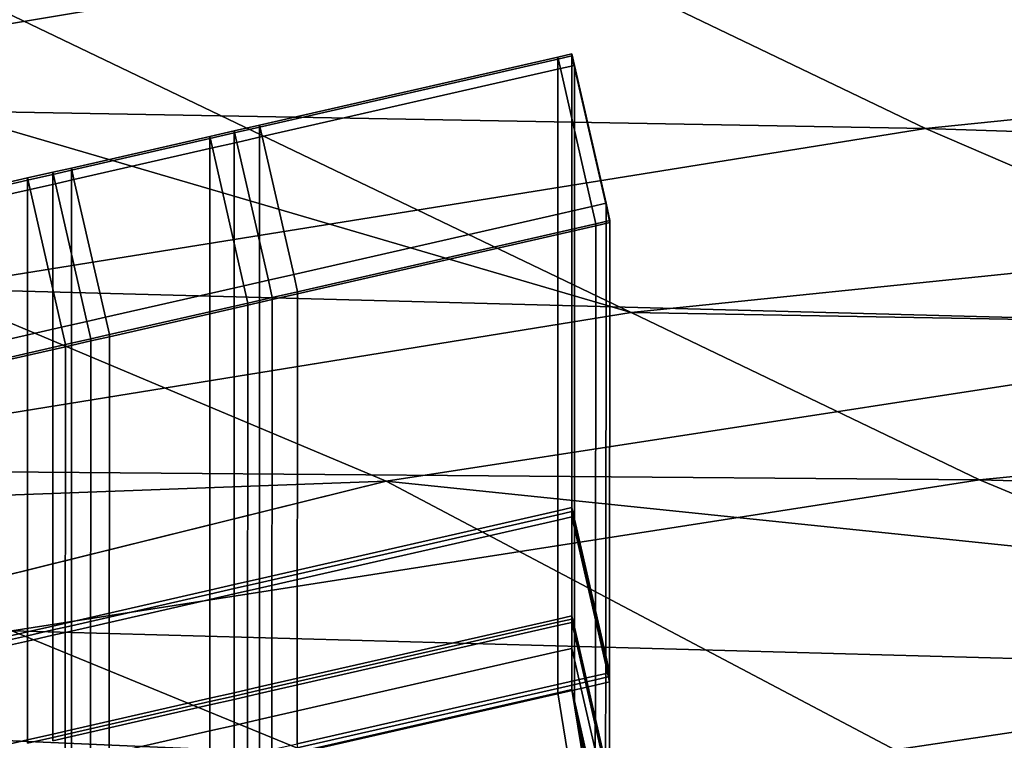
# Model space of a CAD drawing. Extents: x 0 to 1.75, y -0.8 to 0.
# Tile 27 of 77: x 0.4363 to 0.4933, y -0.1313 to -0.0895. Entities that reach past the tile are written whole.
import ezdxf

# ---------------------------------------------------------------- set-up
doc = ezdxf.new("R2010")
doc.units = 0
for name, color, linetype in [('L0_GESTELL_0', 7, 'CONTINUOUS'), ('L1_BECKEN_AUSSEN_0', 7, 'CONTINUOUS'), ('L2_BECKEN_INNEN_0', 7, 'CONTINUOUS')]:
    doc.layers.add(name, color=color, linetype=linetype)

msp = doc.modelspace()

# ---------------------------------------------------------------- linework, layer by layer
at = {"layer": 'L0_GESTELL_0', "color": 8}
for points, invisible_edges in [([(0.45036, -0.096259, 0.318472), (0.467477, -0.091652, 0.318377), (0.450208, -0.095591, 0.318377), (0.45036, -0.096259, 0.318472)], 9), ([(0.467477, -0.091775, 0.317516), (0.450208, -0.095591, 0.318377), (0.467477, -0.091652, 0.318377), (0.467477, -0.091775, 0.317516)], 9), ([(0.450208, -0.095591, 0.318377), (0.467477, -0.091775, 0.317516), (0.450208, -0.095715, 0.317516), (0.450208, -0.095591, 0.318377)], 9), ([(0.467477, -0.117955, 0.134558), (0.450208, -0.095715, 0.317516), (0.467477, -0.091775, 0.317516), (0.467477, -0.117955, 0.134558)], 9), ([(0.467477, -0.091652, 0.318377), (0.45036, -0.096259, 0.318472), (0.467629, -0.09232, 0.318472), (0.467477, -0.091652, 0.318377)], 9), ([(0.467629, -0.09232, 0.318472), (0.468301, -0.091464, 0.318377), (0.467477, -0.091652, 0.318377), (0.467629, -0.09232, 0.318472)], 9), ([(0.468301, -0.091587, 0.317516), (0.467477, -0.091652, 0.318377), (0.468301, -0.091464, 0.318377), (0.468301, -0.091587, 0.317516)], 9), ([(0.467477, -0.117955, 0.134558), (0.468301, -0.091587, 0.317516), (0.468301, -0.117767, 0.134558), (0.467477, -0.117955, 0.134558)], 9), ([(0.468301, -0.091587, 0.317516), (0.467477, -0.117955, 0.134558), (0.467477, -0.091775, 0.317516), (0.468301, -0.091587, 0.317516)], 9), ([(0.467477, -0.091652, 0.318377), (0.468301, -0.091587, 0.317516), (0.467477, -0.091775, 0.317516), (0.467477, -0.091652, 0.318377)], 9), ([(0.468301, -0.091464, 0.318377), (0.467629, -0.09232, 0.318472), (0.468453, -0.092132, 0.318472), (0.468301, -0.091464, 0.318377)], 9), ([(0.468453, -0.092132, 0.318472), (0.468301, -0.091587, 0.317516), (0.468301, -0.091464, 0.318377), (0.468453, -0.092132, 0.318472)], 9), ([(0.468453, -0.092255, 0.317611), (0.468301, -0.117767, 0.134558), (0.468301, -0.091587, 0.317516), (0.468453, -0.092255, 0.317611)], 9), ([(0.468301, -0.091587, 0.317516), (0.468453, -0.092132, 0.318472), (0.468453, -0.092255, 0.317611), (0.468301, -0.091587, 0.317516)], 9), ([(0.452182, -0.104247, 0.319606), (0.467629, -0.09232, 0.318472), (0.45036, -0.096259, 0.318472), (0.452182, -0.104247, 0.319606)], 9), ([(0.467629, -0.09232, 0.318472), (0.452182, -0.104247, 0.319606), (0.469451, -0.100308, 0.319606), (0.467629, -0.09232, 0.318472)], 9), ([(0.469451, -0.100308, 0.319606), (0.468453, -0.092132, 0.318472), (0.467629, -0.09232, 0.318472), (0.469451, -0.100308, 0.319606)], 9), ([(0.468301, -0.117767, 0.134558), (0.468453, -0.092255, 0.317611), (0.468452, -0.118429, 0.134689), (0.468301, -0.117767, 0.134558)], 9), ([(0.470275, -0.100242, 0.318747), (0.468452, -0.118429, 0.134689), (0.468453, -0.092255, 0.317611), (0.470275, -0.100242, 0.318747)], 9), ([(0.468453, -0.092132, 0.318472), (0.469451, -0.100308, 0.319606), (0.470276, -0.100119, 0.319606), (0.468453, -0.092132, 0.318472)], 9), ([(0.470276, -0.100119, 0.319606), (0.468453, -0.092255, 0.317611), (0.468453, -0.092132, 0.318472), (0.470276, -0.100119, 0.319606)], 9), ([(0.468453, -0.092255, 0.317611), (0.470276, -0.100119, 0.319606), (0.470275, -0.100242, 0.318747), (0.468453, -0.092255, 0.317611)], 9), ([(0.450208, -0.095715, 0.317516), (0.448738, -0.095927, 0.318377), (0.450208, -0.095591, 0.318377), (0.450208, -0.095715, 0.317516)], 9), ([(0.44889, -0.096594, 0.318472), (0.450208, -0.095591, 0.318377), (0.448738, -0.095927, 0.318377), (0.44889, -0.096594, 0.318472)], 9), ([(0.450208, -0.121895, 0.134558), (0.448738, -0.09605, 0.317516), (0.450208, -0.095715, 0.317516), (0.450208, -0.121895, 0.134558)], 9), ([(0.448738, -0.095927, 0.318377), (0.450208, -0.095715, 0.317516), (0.448738, -0.09605, 0.317516), (0.448738, -0.095927, 0.318377)], 9), ([(0.450208, -0.095591, 0.318377), (0.44889, -0.096594, 0.318472), (0.45036, -0.096259, 0.318472), (0.450208, -0.095591, 0.318377)], 9), ([(0.450208, -0.095715, 0.317516), (0.467477, -0.117955, 0.134558), (0.450208, -0.121895, 0.134558), (0.450208, -0.095715, 0.317516)], 9), ([(0.439451, -0.098748, 0.318472), (0.447326, -0.096249, 0.318377), (0.439299, -0.09808, 0.318377), (0.439451, -0.098748, 0.318472)], 9), ([(0.447326, -0.096372, 0.317516), (0.439299, -0.09808, 0.318377), (0.447326, -0.096249, 0.318377), (0.447326, -0.096372, 0.317516)], 9), ([(0.439299, -0.09808, 0.318377), (0.447326, -0.096372, 0.317516), (0.439299, -0.098203, 0.317516), (0.439299, -0.09808, 0.318377)], 9), ([(0.447326, -0.122552, 0.134558), (0.439299, -0.098203, 0.317516), (0.447326, -0.096372, 0.317516), (0.447326, -0.122552, 0.134558)], 9), ([(0.447326, -0.096249, 0.318377), (0.439451, -0.098748, 0.318472), (0.447478, -0.096917, 0.318472), (0.447326, -0.096249, 0.318377)], 9), ([(0.448738, -0.09605, 0.317516), (0.447326, -0.096249, 0.318377), (0.448738, -0.095927, 0.318377), (0.448738, -0.09605, 0.317516)], 9), ([(0.447478, -0.096917, 0.318472), (0.448738, -0.095927, 0.318377), (0.447326, -0.096249, 0.318377), (0.447478, -0.096917, 0.318472)], 9), ([(0.448738, -0.12223, 0.134558), (0.447326, -0.096372, 0.317516), (0.448738, -0.09605, 0.317516), (0.448738, -0.12223, 0.134558)], 9), ([(0.447326, -0.096249, 0.318377), (0.448738, -0.09605, 0.317516), (0.447326, -0.096372, 0.317516), (0.447326, -0.096249, 0.318377)], 9), ([(0.447326, -0.096372, 0.317516), (0.448738, -0.12223, 0.134558), (0.447326, -0.122552, 0.134558), (0.447326, -0.096372, 0.317516)], 9), ([(0.448738, -0.095927, 0.318377), (0.447478, -0.096917, 0.318472), (0.44889, -0.096594, 0.318472), (0.448738, -0.095927, 0.318377)], 9), ([(0.448738, -0.09605, 0.317516), (0.450208, -0.121895, 0.134558), (0.448738, -0.12223, 0.134558), (0.448738, -0.09605, 0.317516)], 9), ([(0.450712, -0.104582, 0.319606), (0.45036, -0.096259, 0.318472), (0.44889, -0.096594, 0.318472), (0.450712, -0.104582, 0.319606)], 9), ([(0.45036, -0.096259, 0.318472), (0.450712, -0.104582, 0.319606), (0.452182, -0.104247, 0.319606), (0.45036, -0.096259, 0.318472)], 9), ([(0.441273, -0.106735, 0.319606), (0.447478, -0.096917, 0.318472), (0.439451, -0.098748, 0.318472), (0.441273, -0.106735, 0.319606)], 9), ([(0.447478, -0.096917, 0.318472), (0.441273, -0.106735, 0.319606), (0.4493, -0.104904, 0.319606), (0.447478, -0.096917, 0.318472)], 9), ([(0.4493, -0.104904, 0.319606), (0.44889, -0.096594, 0.318472), (0.447478, -0.096917, 0.318472), (0.4493, -0.104904, 0.319606)], 9), ([(0.44889, -0.096594, 0.318472), (0.4493, -0.104904, 0.319606), (0.450712, -0.104582, 0.319606), (0.44889, -0.096594, 0.318472)], 9), ([(0.438376, -0.098993, 0.318472), (0.439299, -0.09808, 0.318377), (0.438224, -0.098325, 0.318377), (0.438376, -0.098993, 0.318472)], 9), ([(0.439299, -0.098203, 0.317516), (0.438224, -0.098325, 0.318377), (0.439299, -0.09808, 0.318377), (0.439299, -0.098203, 0.317516)], 9), ([(0.439299, -0.09808, 0.318377), (0.438376, -0.098993, 0.318472), (0.439451, -0.098748, 0.318472), (0.439299, -0.09808, 0.318377)], 9), ([(0.436759, -0.098783, 0.317516), (0.422986, -0.101801, 0.318377), (0.436759, -0.098659, 0.318377), (0.436759, -0.098783, 0.317516)], 9), ([(0.423138, -0.102469, 0.318472), (0.436759, -0.098659, 0.318377), (0.422986, -0.101801, 0.318377), (0.423138, -0.102469, 0.318472)], 9), ([(0.436759, -0.098659, 0.318377), (0.423138, -0.102469, 0.318472), (0.436911, -0.099327, 0.318472), (0.436759, -0.098659, 0.318377)], 9), ([(0.436911, -0.099327, 0.318472), (0.438224, -0.098325, 0.318377), (0.436759, -0.098659, 0.318377), (0.436911, -0.099327, 0.318472)], 9), ([(0.438224, -0.098448, 0.317516), (0.436759, -0.098659, 0.318377), (0.438224, -0.098325, 0.318377), (0.438224, -0.098448, 0.317516)], 9), ([(0.436759, -0.098659, 0.318377), (0.438224, -0.098448, 0.317516), (0.436759, -0.098783, 0.317516), (0.436759, -0.098659, 0.318377)], 9), ([(0.438224, -0.124628, 0.134558), (0.436759, -0.098783, 0.317516), (0.438224, -0.098448, 0.317516), (0.438224, -0.124628, 0.134558)], 9), ([(0.438224, -0.098325, 0.318377), (0.436911, -0.099327, 0.318472), (0.438376, -0.098993, 0.318472), (0.438224, -0.098325, 0.318377)], 9), ([(0.438224, -0.098325, 0.318377), (0.439299, -0.098203, 0.317516), (0.438224, -0.098448, 0.317516), (0.438224, -0.098325, 0.318377)], 9), ([(0.439299, -0.124383, 0.134558), (0.438224, -0.098448, 0.317516), (0.439299, -0.098203, 0.317516), (0.439299, -0.124383, 0.134558)], 9), ([(0.438224, -0.098448, 0.317516), (0.439299, -0.124383, 0.134558), (0.438224, -0.124628, 0.134558), (0.438224, -0.098448, 0.317516)], 9), ([(0.439299, -0.098203, 0.317516), (0.447326, -0.122552, 0.134558), (0.439299, -0.124383, 0.134558), (0.439299, -0.098203, 0.317516)], 9), ([(0.436759, -0.124962, 0.134558), (0.422986, -0.101924, 0.317516), (0.436759, -0.098783, 0.317516), (0.436759, -0.124962, 0.134558)], 9), ([(0.422986, -0.101801, 0.318377), (0.436759, -0.098783, 0.317516), (0.422986, -0.101924, 0.317516), (0.422986, -0.101801, 0.318377)], 9), ([(0.436759, -0.098783, 0.317516), (0.438224, -0.124628, 0.134558), (0.436759, -0.124962, 0.134558), (0.436759, -0.098783, 0.317516)], 9), ([(0.438733, -0.107315, 0.319606), (0.438376, -0.098993, 0.318472), (0.436911, -0.099327, 0.318472), (0.438733, -0.107315, 0.319606)], 9), ([(0.440198, -0.10698, 0.319606), (0.439451, -0.098748, 0.318472), (0.438376, -0.098993, 0.318472), (0.440198, -0.10698, 0.319606)], 9), ([(0.438376, -0.098993, 0.318472), (0.438733, -0.107315, 0.319606), (0.440198, -0.10698, 0.319606), (0.438376, -0.098993, 0.318472)], 9), ([(0.439451, -0.098748, 0.318472), (0.440198, -0.10698, 0.319606), (0.441273, -0.106735, 0.319606), (0.439451, -0.098748, 0.318472)], 9), ([(0.42496, -0.110457, 0.319606), (0.436911, -0.099327, 0.318472), (0.423138, -0.102469, 0.318472), (0.42496, -0.110457, 0.319606)], 9), ([(0.436911, -0.099327, 0.318472), (0.42496, -0.110457, 0.319606), (0.438733, -0.107315, 0.319606), (0.436911, -0.099327, 0.318472)], 9), ([(0.45241, -0.105248, 0.319748), (0.469451, -0.100308, 0.319606), (0.452182, -0.104247, 0.319606), (0.45241, -0.105248, 0.319748)], 9), ([(0.469451, -0.100308, 0.319606), (0.45241, -0.105248, 0.319748), (0.469679, -0.101309, 0.319748), (0.469451, -0.100308, 0.319606)], 9), ([(0.468452, -0.118429, 0.134689), (0.470275, -0.100242, 0.318747), (0.470257, -0.126341, 0.136258), (0.468452, -0.118429, 0.134689)], 9), ([(0.469679, -0.101309, 0.319748), (0.470276, -0.100119, 0.319606), (0.469451, -0.100308, 0.319606), (0.469679, -0.101309, 0.319748)], 9), ([(0.470276, -0.100119, 0.319606), (0.469679, -0.101309, 0.319748), (0.470504, -0.101121, 0.319748), (0.470276, -0.100119, 0.319606)], 9), ([(0.470504, -0.101244, 0.318889), (0.470257, -0.126341, 0.136258), (0.470275, -0.100242, 0.318747), (0.470504, -0.101244, 0.318889)], 9), ([(0.470504, -0.101121, 0.319748), (0.470275, -0.100242, 0.318747), (0.470276, -0.100119, 0.319606), (0.470504, -0.101121, 0.319748)], 9), ([(0.470275, -0.100242, 0.318747), (0.470504, -0.101121, 0.319748), (0.470504, -0.101244, 0.318889), (0.470275, -0.100242, 0.318747)], 9), ([(0.469679, -0.101432, 0.318889), (0.452389, -0.131459, 0.136461), (0.469658, -0.127521, 0.136454), (0.469679, -0.101432, 0.318889)], 9), ([(0.452389, -0.131459, 0.136461), (0.469679, -0.101432, 0.318889), (0.45241, -0.105371, 0.318889), (0.452389, -0.131459, 0.136461)], 9), ([(0.469679, -0.101309, 0.319748), (0.45241, -0.105371, 0.318889), (0.469679, -0.101432, 0.318889), (0.469679, -0.101309, 0.319748)], 9), ([(0.45241, -0.105371, 0.318889), (0.469679, -0.101309, 0.319748), (0.45241, -0.105248, 0.319748), (0.45241, -0.105371, 0.318889)], 9), ([(0.470504, -0.101244, 0.318889), (0.469658, -0.127521, 0.136454), (0.470483, -0.127333, 0.136454), (0.470504, -0.101244, 0.318889)], 9), ([(0.469658, -0.127521, 0.136454), (0.470504, -0.101244, 0.318889), (0.469679, -0.101432, 0.318889), (0.469658, -0.127521, 0.136454)], 9), ([(0.469679, -0.101309, 0.319748), (0.470504, -0.101244, 0.318889), (0.470504, -0.101121, 0.319748), (0.469679, -0.101309, 0.319748)], 9), ([(0.470504, -0.101244, 0.318889), (0.469679, -0.101309, 0.319748), (0.469679, -0.101432, 0.318889), (0.470504, -0.101244, 0.318889)], 9), ([(0.470257, -0.126341, 0.136258), (0.470504, -0.101244, 0.318889), (0.470483, -0.127333, 0.136454), (0.470257, -0.126341, 0.136258)], 9), ([(0.422986, -0.101924, 0.317516), (0.436759, -0.124962, 0.134558), (0.422986, -0.128104, 0.134558), (0.422986, -0.101924, 0.317516)], 9), ([(0.450941, -0.105583, 0.319748), (0.452182, -0.104247, 0.319606), (0.450712, -0.104582, 0.319606), (0.450941, -0.105583, 0.319748)], 9), ([(0.452182, -0.104247, 0.319606), (0.450941, -0.105583, 0.319748), (0.45241, -0.105248, 0.319748), (0.452182, -0.104247, 0.319606)], 9), ([(0.441502, -0.107737, 0.319748), (0.4493, -0.104904, 0.319606), (0.441273, -0.106735, 0.319606), (0.441502, -0.107737, 0.319748)], 9), ([(0.4493, -0.104904, 0.319606), (0.441502, -0.107737, 0.319748), (0.449528, -0.105906, 0.319748), (0.4493, -0.104904, 0.319606)], 9), ([(0.449528, -0.105906, 0.319748), (0.450712, -0.104582, 0.319606), (0.4493, -0.104904, 0.319606), (0.449528, -0.105906, 0.319748)], 9), ([(0.450712, -0.104582, 0.319606), (0.449528, -0.105906, 0.319748), (0.450941, -0.105583, 0.319748), (0.450712, -0.104582, 0.319606)], 9), ([(0.45241, -0.105371, 0.318889), (0.45092, -0.131794, 0.136461), (0.452389, -0.131459, 0.136461), (0.45241, -0.105371, 0.318889)], 9), ([(0.45092, -0.131794, 0.136461), (0.45241, -0.105371, 0.318889), (0.450941, -0.105706, 0.318889), (0.45092, -0.131794, 0.136461)], 9), ([(0.450941, -0.105583, 0.319748), (0.45241, -0.105371, 0.318889), (0.45241, -0.105248, 0.319748), (0.450941, -0.105583, 0.319748)], 9), ([(0.45241, -0.105371, 0.318889), (0.450941, -0.105583, 0.319748), (0.450941, -0.105706, 0.318889), (0.45241, -0.105371, 0.318889)], 9), ([(0.449528, -0.106028, 0.318889), (0.44148, -0.133946, 0.136464), (0.449507, -0.132116, 0.136462), (0.449528, -0.106028, 0.318889)], 9), ([(0.44148, -0.133946, 0.136464), (0.449528, -0.106028, 0.318889), (0.441502, -0.107859, 0.318889), (0.44148, -0.133946, 0.136464)], 9), ([(0.449528, -0.105906, 0.319748), (0.441502, -0.107859, 0.318889), (0.449528, -0.106028, 0.318889), (0.449528, -0.105906, 0.319748)], 9), ([(0.441502, -0.107859, 0.318889), (0.449528, -0.105906, 0.319748), (0.441502, -0.107737, 0.319748), (0.441502, -0.107859, 0.318889)], 9), ([(0.450941, -0.105706, 0.318889), (0.449507, -0.132116, 0.136462), (0.45092, -0.131794, 0.136461), (0.450941, -0.105706, 0.318889)], 9), ([(0.449507, -0.132116, 0.136462), (0.450941, -0.105706, 0.318889), (0.449528, -0.106028, 0.318889), (0.449507, -0.132116, 0.136462)], 9), ([(0.449528, -0.105906, 0.319748), (0.450941, -0.105706, 0.318889), (0.450941, -0.105583, 0.319748), (0.449528, -0.105906, 0.319748)], 9), ([(0.450941, -0.105706, 0.318889), (0.449528, -0.105906, 0.319748), (0.449528, -0.106028, 0.318889), (0.450941, -0.105706, 0.318889)], 9), ([(0.438962, -0.108316, 0.319748), (0.440198, -0.10698, 0.319606), (0.438733, -0.107315, 0.319606), (0.438962, -0.108316, 0.319748)], 9), ([(0.440198, -0.10698, 0.319606), (0.438962, -0.108316, 0.319748), (0.440427, -0.107982, 0.319748), (0.440198, -0.10698, 0.319606)], 9), ([(0.440427, -0.107982, 0.319748), (0.441273, -0.106735, 0.319606), (0.440198, -0.10698, 0.319606), (0.440427, -0.107982, 0.319748)], 9), ([(0.441273, -0.106735, 0.319606), (0.440427, -0.107982, 0.319748), (0.441502, -0.107737, 0.319748), (0.441273, -0.106735, 0.319606)], 9), ([(0.425188, -0.111458, 0.319748), (0.438733, -0.107315, 0.319606), (0.42496, -0.110457, 0.319606), (0.425188, -0.111458, 0.319748)], 9), ([(0.438733, -0.107315, 0.319606), (0.425188, -0.111458, 0.319748), (0.438962, -0.108316, 0.319748), (0.438733, -0.107315, 0.319606)], 9), ([(0.440427, -0.107982, 0.319748), (0.441502, -0.107859, 0.318889), (0.441502, -0.107737, 0.319748), (0.440427, -0.107982, 0.319748)], 9), ([(0.438962, -0.108316, 0.319748), (0.425188, -0.111581, 0.318889), (0.438961, -0.108439, 0.318889), (0.438962, -0.108316, 0.319748)], 9), ([(0.425188, -0.111581, 0.318889), (0.438962, -0.108316, 0.319748), (0.425188, -0.111458, 0.319748), (0.425188, -0.111581, 0.318889)], 9), ([(0.440427, -0.108105, 0.318889), (0.43894, -0.134526, 0.136465), (0.440405, -0.134191, 0.136465), (0.440427, -0.108105, 0.318889)], 9), ([(0.43894, -0.134526, 0.136465), (0.440427, -0.108105, 0.318889), (0.438961, -0.108439, 0.318889), (0.43894, -0.134526, 0.136465)], 9), ([(0.440427, -0.107982, 0.319748), (0.438961, -0.108439, 0.318889), (0.440427, -0.108105, 0.318889), (0.440427, -0.107982, 0.319748)], 9), ([(0.438961, -0.108439, 0.318889), (0.440427, -0.107982, 0.319748), (0.438962, -0.108316, 0.319748), (0.438961, -0.108439, 0.318889)], 9), ([(0.441502, -0.107859, 0.318889), (0.440405, -0.134191, 0.136465), (0.44148, -0.133946, 0.136464), (0.441502, -0.107859, 0.318889)], 9), ([(0.440405, -0.134191, 0.136465), (0.441502, -0.107859, 0.318889), (0.440427, -0.108105, 0.318889), (0.440405, -0.134191, 0.136465)], 9), ([(0.441502, -0.107859, 0.318889), (0.440427, -0.107982, 0.319748), (0.440427, -0.108105, 0.318889), (0.441502, -0.107859, 0.318889)], 9), ([(0.438961, -0.108439, 0.318889), (0.425167, -0.137666, 0.13647), (0.43894, -0.134526, 0.136465), (0.438961, -0.108439, 0.318889)], 9), ([(0.425167, -0.137666, 0.13647), (0.438961, -0.108439, 0.318889), (0.425188, -0.111581, 0.318889), (0.425167, -0.137666, 0.13647)], 9), ([(0.467477, -0.118184, 0.132957), (0.450208, -0.121895, 0.134558), (0.467477, -0.117955, 0.134558), (0.467477, -0.118184, 0.132957)], 9), ([(0.468301, -0.117996, 0.132957), (0.467477, -0.117955, 0.134558), (0.468301, -0.117767, 0.134558), (0.468301, -0.117996, 0.132957)], 9), ([(0.467477, -0.117955, 0.134558), (0.468301, -0.117996, 0.132957), (0.467477, -0.118184, 0.132957), (0.467477, -0.117955, 0.134558)], 9), ([(0.468301, -0.118303, 0.130811), (0.467477, -0.118184, 0.132957), (0.468301, -0.117996, 0.132957), (0.468301, -0.118303, 0.130811)], 9), ([(0.468452, -0.118429, 0.134689), (0.468301, -0.117996, 0.132957), (0.468301, -0.117767, 0.134558), (0.468452, -0.118429, 0.134689)], 9), ([(0.468452, -0.118658, 0.133088), (0.468301, -0.118303, 0.130811), (0.468301, -0.117996, 0.132957), (0.468452, -0.118658, 0.133088)], 9), ([(0.468301, -0.117996, 0.132957), (0.468452, -0.118429, 0.134689), (0.468452, -0.118658, 0.133088), (0.468301, -0.117996, 0.132957)], 9), ([(0.450208, -0.121895, 0.134558), (0.467477, -0.118184, 0.132957), (0.450208, -0.122124, 0.132957), (0.450208, -0.121895, 0.134558)], 9), ([(0.467477, -0.118492, 0.130811), (0.450208, -0.122124, 0.132957), (0.467477, -0.118184, 0.132957), (0.467477, -0.118492, 0.130811)], 9), ([(0.467477, -0.124222, 0.090761), (0.450208, -0.122431, 0.130811), (0.467477, -0.118492, 0.130811), (0.467477, -0.124222, 0.090761)], 9), ([(0.450208, -0.122124, 0.132957), (0.467477, -0.118492, 0.130811), (0.450208, -0.122431, 0.130811), (0.450208, -0.122124, 0.132957)], 9), ([(0.467477, -0.118184, 0.132957), (0.468301, -0.118303, 0.130811), (0.467477, -0.118492, 0.130811), (0.467477, -0.118184, 0.132957)], 9), ([(0.468301, -0.124034, 0.090761), (0.467477, -0.118492, 0.130811), (0.468301, -0.118303, 0.130811), (0.468301, -0.124034, 0.090761)], 9), ([(0.467477, -0.118492, 0.130811), (0.468301, -0.124034, 0.090761), (0.467477, -0.124222, 0.090761), (0.467477, -0.118492, 0.130811)], 9), ([(0.468452, -0.118965, 0.130943), (0.468301, -0.124034, 0.090761), (0.468301, -0.118303, 0.130811), (0.468452, -0.118965, 0.130943)], 9), ([(0.468301, -0.118303, 0.130811), (0.468452, -0.118658, 0.133088), (0.468452, -0.118965, 0.130943), (0.468301, -0.118303, 0.130811)], 9), ([(0.470257, -0.126341, 0.136258), (0.468452, -0.118658, 0.133088), (0.468452, -0.118429, 0.134689), (0.470257, -0.126341, 0.136258)], 9), ([(0.468301, -0.124034, 0.090761), (0.468452, -0.118965, 0.130943), (0.468452, -0.124694, 0.0909), (0.468301, -0.124034, 0.090761)], 9), ([(0.470257, -0.126569, 0.13466), (0.468452, -0.118965, 0.130943), (0.468452, -0.118658, 0.133088), (0.470257, -0.126569, 0.13466)], 9), ([(0.468452, -0.118658, 0.133088), (0.470257, -0.126341, 0.136258), (0.470257, -0.126569, 0.13466), (0.468452, -0.118658, 0.133088)], 9), ([(0.470256, -0.126875, 0.13252), (0.468452, -0.124694, 0.0909), (0.468452, -0.118965, 0.130943), (0.470256, -0.126875, 0.13252)], 9), ([(0.468452, -0.118965, 0.130943), (0.470257, -0.126569, 0.13466), (0.470256, -0.126875, 0.13252), (0.468452, -0.118965, 0.130943)], 9), ([(0.450208, -0.122124, 0.132957), (0.448738, -0.12223, 0.134558), (0.450208, -0.121895, 0.134558), (0.450208, -0.122124, 0.132957)], 9), ([(0.447326, -0.122781, 0.132957), (0.439299, -0.124383, 0.134558), (0.447326, -0.122552, 0.134558), (0.447326, -0.122781, 0.132957)], 9), ([(0.448738, -0.122459, 0.132957), (0.447326, -0.122552, 0.134558), (0.448738, -0.12223, 0.134558), (0.448738, -0.122459, 0.132957)], 9), ([(0.447326, -0.122552, 0.134558), (0.448738, -0.122459, 0.132957), (0.447326, -0.122781, 0.132957), (0.447326, -0.122552, 0.134558)], 9), ([(0.448738, -0.122766, 0.130811), (0.447326, -0.122781, 0.132957), (0.448738, -0.122459, 0.132957), (0.448738, -0.122766, 0.130811)], 9), ([(0.450208, -0.122431, 0.130811), (0.448738, -0.122459, 0.132957), (0.450208, -0.122124, 0.132957), (0.450208, -0.122431, 0.130811)], 9), ([(0.448738, -0.12223, 0.134558), (0.450208, -0.122124, 0.132957), (0.448738, -0.122459, 0.132957), (0.448738, -0.12223, 0.134558)], 9), ([(0.448738, -0.122459, 0.132957), (0.450208, -0.122431, 0.130811), (0.448738, -0.122766, 0.130811), (0.448738, -0.122459, 0.132957)], 9), ([(0.450208, -0.128162, 0.090761), (0.448738, -0.122766, 0.130811), (0.450208, -0.122431, 0.130811), (0.450208, -0.128162, 0.090761)], 9), ([(0.450208, -0.122431, 0.130811), (0.467477, -0.124222, 0.090761), (0.450208, -0.128162, 0.090761), (0.450208, -0.122431, 0.130811)], 9), ([(0.447326, -0.123088, 0.130811), (0.439299, -0.124612, 0.132957), (0.447326, -0.122781, 0.132957), (0.447326, -0.123088, 0.130811)], 9), ([(0.439299, -0.124383, 0.134558), (0.447326, -0.122781, 0.132957), (0.439299, -0.124612, 0.132957), (0.439299, -0.124383, 0.134558)], 9), ([(0.439299, -0.124612, 0.132957), (0.447326, -0.123088, 0.130811), (0.439299, -0.124919, 0.130811), (0.439299, -0.124612, 0.132957)], 9), ([(0.447326, -0.128819, 0.090761), (0.439299, -0.124919, 0.130811), (0.447326, -0.123088, 0.130811), (0.447326, -0.128819, 0.090761)], 9), ([(0.448738, -0.128497, 0.090761), (0.447326, -0.123088, 0.130811), (0.448738, -0.122766, 0.130811), (0.448738, -0.128497, 0.090761)], 9), ([(0.447326, -0.122781, 0.132957), (0.448738, -0.122766, 0.130811), (0.447326, -0.123088, 0.130811), (0.447326, -0.122781, 0.132957)], 9), ([(0.447326, -0.123088, 0.130811), (0.448738, -0.128497, 0.090761), (0.447326, -0.128819, 0.090761), (0.447326, -0.123088, 0.130811)], 9), ([(0.448738, -0.122766, 0.130811), (0.450208, -0.128162, 0.090761), (0.448738, -0.128497, 0.090761), (0.448738, -0.122766, 0.130811)], 9), ([(0.467477, -0.124411, 0.089442), (0.450208, -0.128162, 0.090761), (0.467477, -0.124222, 0.090761), (0.467477, -0.124411, 0.089442)], 9), ([(0.468301, -0.124223, 0.089442), (0.467477, -0.124222, 0.090761), (0.468301, -0.124034, 0.090761), (0.468301, -0.124223, 0.089442)], 9), ([(0.467477, -0.124222, 0.090761), (0.468301, -0.124223, 0.089442), (0.467477, -0.124411, 0.089442), (0.467477, -0.124222, 0.090761)], 9), ([(0.468301, -0.124414, 0.088106), (0.467477, -0.124411, 0.089442), (0.468301, -0.124223, 0.089442), (0.468301, -0.124414, 0.088106)], 9), ([(0.468452, -0.124694, 0.0909), (0.468301, -0.124223, 0.089442), (0.468301, -0.124034, 0.090761), (0.468452, -0.124694, 0.0909)], 9), ([(0.468452, -0.124883, 0.089582), (0.468301, -0.124414, 0.088106), (0.468301, -0.124223, 0.089442), (0.468452, -0.124883, 0.089582)], 9), ([(0.468301, -0.124223, 0.089442), (0.468452, -0.124694, 0.0909), (0.468452, -0.124883, 0.089582), (0.468301, -0.124223, 0.089442)], 9), ([(0.438224, -0.124857, 0.132957), (0.436759, -0.124962, 0.134558), (0.438224, -0.124628, 0.134558), (0.438224, -0.124857, 0.132957)], 9), ([(0.436759, -0.124962, 0.134558), (0.438224, -0.124857, 0.132957), (0.436759, -0.125192, 0.132957), (0.436759, -0.124962, 0.134558)], 9), ([(0.438224, -0.125164, 0.130811), (0.436759, -0.125192, 0.132957), (0.438224, -0.124857, 0.132957), (0.438224, -0.125164, 0.130811)], 9), ([(0.439299, -0.124612, 0.132957), (0.438224, -0.124628, 0.134558), (0.439299, -0.124383, 0.134558), (0.439299, -0.124612, 0.132957)], 9), ([(0.439299, -0.124919, 0.130811), (0.438224, -0.124857, 0.132957), (0.439299, -0.124612, 0.132957), (0.439299, -0.124919, 0.130811)], 9), ([(0.438224, -0.124628, 0.134558), (0.439299, -0.124612, 0.132957), (0.438224, -0.124857, 0.132957), (0.438224, -0.124628, 0.134558)], 9), ([(0.438224, -0.124857, 0.132957), (0.439299, -0.124919, 0.130811), (0.438224, -0.125164, 0.130811), (0.438224, -0.124857, 0.132957)], 9), ([(0.439299, -0.13065, 0.090761), (0.438224, -0.125164, 0.130811), (0.439299, -0.124919, 0.130811), (0.439299, -0.13065, 0.090761)], 9), ([(0.439299, -0.124919, 0.130811), (0.447326, -0.128819, 0.090761), (0.439299, -0.13065, 0.090761), (0.439299, -0.124919, 0.130811)], 9), ([(0.450208, -0.128162, 0.090761), (0.467477, -0.124411, 0.089442), (0.450208, -0.12835, 0.089442), (0.450208, -0.128162, 0.090761)], 9), ([(0.467477, -0.124602, 0.088106), (0.450208, -0.12835, 0.089442), (0.467477, -0.124411, 0.089442), (0.467477, -0.124602, 0.088106)], 9), ([(0.467477, -0.126114, 0.077544), (0.450208, -0.128542, 0.088106), (0.467477, -0.124602, 0.088106), (0.467477, -0.126114, 0.077544)], 9), ([(0.450208, -0.12835, 0.089442), (0.467477, -0.124602, 0.088106), (0.450208, -0.128542, 0.088106), (0.450208, -0.12835, 0.089442)], 9), ([(0.467477, -0.124411, 0.089442), (0.468301, -0.124414, 0.088106), (0.467477, -0.124602, 0.088106), (0.467477, -0.124411, 0.089442)], 9), ([(0.468301, -0.125926, 0.077544), (0.467477, -0.124602, 0.088106), (0.468301, -0.124414, 0.088106), (0.468301, -0.125926, 0.077544)], 9), ([(0.467477, -0.124602, 0.088106), (0.468301, -0.125926, 0.077544), (0.467477, -0.126114, 0.077544), (0.467477, -0.124602, 0.088106)], 9), ([(0.468301, -0.124414, 0.088106), (0.468452, -0.124883, 0.089582), (0.468452, -0.125074, 0.088246), (0.468301, -0.124414, 0.088106)], 9), ([(0.468452, -0.125074, 0.088246), (0.468301, -0.125926, 0.077544), (0.468301, -0.124414, 0.088106), (0.468452, -0.125074, 0.088246)], 9), ([(0.468452, -0.124694, 0.0909), (0.470256, -0.126875, 0.13252), (0.470252, -0.132589, 0.092572), (0.468452, -0.124694, 0.0909)], 9), ([(0.470252, -0.132589, 0.092572), (0.468452, -0.124883, 0.089582), (0.468452, -0.124694, 0.0909), (0.470252, -0.132589, 0.092572)], 9), ([(0.470252, -0.132777, 0.091256), (0.468452, -0.125074, 0.088246), (0.468452, -0.124883, 0.089582), (0.470252, -0.132777, 0.091256)], 9), ([(0.468452, -0.124883, 0.089582), (0.470252, -0.132589, 0.092572), (0.470252, -0.132777, 0.091256), (0.468452, -0.124883, 0.089582)], 9), ([(0.436759, -0.125192, 0.132957), (0.422986, -0.128104, 0.134558), (0.436759, -0.124962, 0.134558), (0.436759, -0.125192, 0.132957)], 9), ([(0.436759, -0.125499, 0.130811), (0.422986, -0.128334, 0.132957), (0.436759, -0.125192, 0.132957), (0.436759, -0.125499, 0.130811)], 9), ([(0.422986, -0.128104, 0.134558), (0.436759, -0.125192, 0.132957), (0.422986, -0.128334, 0.132957), (0.422986, -0.128104, 0.134558)], 9), ([(0.438224, -0.130895, 0.090761), (0.436759, -0.125499, 0.130811), (0.438224, -0.125164, 0.130811), (0.438224, -0.130895, 0.090761)], 9), ([(0.436759, -0.125192, 0.132957), (0.438224, -0.125164, 0.130811), (0.436759, -0.125499, 0.130811), (0.436759, -0.125192, 0.132957)], 9), ([(0.438224, -0.125164, 0.130811), (0.439299, -0.13065, 0.090761), (0.438224, -0.130895, 0.090761), (0.438224, -0.125164, 0.130811)], 9), ([(0.468301, -0.125926, 0.077544), (0.468452, -0.125074, 0.088246), (0.468452, -0.126585, 0.077686), (0.468301, -0.125926, 0.077544)], 9), ([(0.468452, -0.125074, 0.088246), (0.470252, -0.132777, 0.091256), (0.470252, -0.132967, 0.089924), (0.468452, -0.125074, 0.088246)], 9), ([(0.470252, -0.132967, 0.089924), (0.468452, -0.126585, 0.077686), (0.468452, -0.125074, 0.088246), (0.470252, -0.132967, 0.089924)], 9), ([(0.422986, -0.128334, 0.132957), (0.436759, -0.125499, 0.130811), (0.422986, -0.128641, 0.130811), (0.422986, -0.128334, 0.132957)], 9), ([(0.436759, -0.13123, 0.090761), (0.422986, -0.128641, 0.130811), (0.436759, -0.125499, 0.130811), (0.436759, -0.13123, 0.090761)], 9), ([(0.436759, -0.125499, 0.130811), (0.438224, -0.130895, 0.090761), (0.436759, -0.13123, 0.090761), (0.436759, -0.125499, 0.130811)], 9), ([(0.468301, -0.128311, 0.060875), (0.467477, -0.126114, 0.077544), (0.468301, -0.125926, 0.077544), (0.468301, -0.128311, 0.060875)], 9), ([(0.468452, -0.126585, 0.077686), (0.468301, -0.128311, 0.060875), (0.468301, -0.125926, 0.077544), (0.468452, -0.126585, 0.077686)], 9), ([(0.450208, -0.128542, 0.088106), (0.467477, -0.126114, 0.077544), (0.450208, -0.130053, 0.077544), (0.450208, -0.128542, 0.088106)], 9), ([(0.467477, -0.128499, 0.060875), (0.450208, -0.130053, 0.077544), (0.467477, -0.126114, 0.077544), (0.467477, -0.128499, 0.060875)], 9), ([(0.467477, -0.126114, 0.077544), (0.468301, -0.128311, 0.060875), (0.467477, -0.128499, 0.060875), (0.467477, -0.126114, 0.077544)], 9), ([(0.468301, -0.128311, 0.060875), (0.468452, -0.126585, 0.077686), (0.468451, -0.12897, 0.061021), (0.468301, -0.128311, 0.060875)], 9), ([(0.470251, -0.134474, 0.079389), (0.468451, -0.12897, 0.061021), (0.468452, -0.126585, 0.077686), (0.470251, -0.134474, 0.079389)], 9), ([(0.468452, -0.126585, 0.077686), (0.470252, -0.132967, 0.089924), (0.470251, -0.134474, 0.079389), (0.468452, -0.126585, 0.077686)], 9), ([(0.470483, -0.127561, 0.134857), (0.470256, -0.126875, 0.13252), (0.470257, -0.126569, 0.13466), (0.470483, -0.127561, 0.134857)], 9), ([(0.470483, -0.127333, 0.136454), (0.470257, -0.126569, 0.13466), (0.470257, -0.126341, 0.136258), (0.470483, -0.127333, 0.136454)], 9), ([(0.470257, -0.126569, 0.13466), (0.470483, -0.127333, 0.136454), (0.470483, -0.127561, 0.134857), (0.470257, -0.126569, 0.13466)], 9), ([(0.470483, -0.127867, 0.132718), (0.470252, -0.132589, 0.092572), (0.470256, -0.126875, 0.13252), (0.470483, -0.127867, 0.132718)], 9), ([(0.470256, -0.126875, 0.13252), (0.470483, -0.127561, 0.134857), (0.470483, -0.127867, 0.132718), (0.470256, -0.126875, 0.13252)], 9), ([(0.469658, -0.127521, 0.136454), (0.452389, -0.131687, 0.134864), (0.469658, -0.127749, 0.134857), (0.469658, -0.127521, 0.136454)], 9), ([(0.452389, -0.131687, 0.134864), (0.469658, -0.127521, 0.136454), (0.452389, -0.131459, 0.136461), (0.452389, -0.131687, 0.134864)], 9), ([(0.469658, -0.127749, 0.134857), (0.452389, -0.131993, 0.132724), (0.469658, -0.128055, 0.132718), (0.469658, -0.127749, 0.134857)], 9), ([(0.452389, -0.131993, 0.132724), (0.469658, -0.127749, 0.134857), (0.452389, -0.131687, 0.134864), (0.452389, -0.131993, 0.132724)], 9), ([(0.470483, -0.127333, 0.136454), (0.469658, -0.127749, 0.134857), (0.470483, -0.127561, 0.134857), (0.470483, -0.127333, 0.136454)], 9), ([(0.469658, -0.127749, 0.134857), (0.470483, -0.127333, 0.136454), (0.469658, -0.127521, 0.136454), (0.469658, -0.127749, 0.134857)], 9), ([(0.470483, -0.127561, 0.134857), (0.469658, -0.128055, 0.132718), (0.470483, -0.127867, 0.132718), (0.470483, -0.127561, 0.134857)], 9), ([(0.469658, -0.128055, 0.132718), (0.470483, -0.127561, 0.134857), (0.469658, -0.127749, 0.134857), (0.469658, -0.128055, 0.132718)], 9), ([(0.450208, -0.12835, 0.089442), (0.448738, -0.128497, 0.090761), (0.450208, -0.128162, 0.090761), (0.450208, -0.12835, 0.089442)], 9), ([(0.469658, -0.128055, 0.132718), (0.452384, -0.137704, 0.092789), (0.469653, -0.133766, 0.092782), (0.469658, -0.128055, 0.132718)], 9), ([(0.452384, -0.137704, 0.092789), (0.469658, -0.128055, 0.132718), (0.452389, -0.131993, 0.132724), (0.452384, -0.137704, 0.092789)], 9), ([(0.469203, -0.133894, 0.042064), (0.467477, -0.128499, 0.060875), (0.468301, -0.128311, 0.060875), (0.469203, -0.133894, 0.042064)], 9), ([(0.468451, -0.12897, 0.061021), (0.469203, -0.133894, 0.042064), (0.468301, -0.128311, 0.060875), (0.468451, -0.12897, 0.061021)], 9), ([(0.470483, -0.127867, 0.132718), (0.469653, -0.133766, 0.092782), (0.470478, -0.133578, 0.092781), (0.470483, -0.127867, 0.132718)], 9), ([(0.469653, -0.133766, 0.092782), (0.470483, -0.127867, 0.132718), (0.469658, -0.128055, 0.132718), (0.469653, -0.133766, 0.092782)], 9), ([(0.470252, -0.132589, 0.092572), (0.470483, -0.127867, 0.132718), (0.470478, -0.133578, 0.092781), (0.470252, -0.132589, 0.092572)], 9), ([(0.422986, -0.128641, 0.130811), (0.436759, -0.13123, 0.090761), (0.422986, -0.134371, 0.090761), (0.422986, -0.128641, 0.130811)], 9), ([(0.447326, -0.129008, 0.089442), (0.439299, -0.13065, 0.090761), (0.447326, -0.128819, 0.090761), (0.447326, -0.129008, 0.089442)], 9), ([(0.448738, -0.128686, 0.089442), (0.447326, -0.128819, 0.090761), (0.448738, -0.128497, 0.090761), (0.448738, -0.128686, 0.089442)], 9), ([(0.447326, -0.128819, 0.090761), (0.448738, -0.128686, 0.089442), (0.447326, -0.129008, 0.089442), (0.447326, -0.128819, 0.090761)], 9), ([(0.448738, -0.128877, 0.088106), (0.447326, -0.129008, 0.089442), (0.448738, -0.128686, 0.089442), (0.448738, -0.128877, 0.088106)], 9), ([(0.448738, -0.130388, 0.077544), (0.447326, -0.129199, 0.088106), (0.448738, -0.128877, 0.088106), (0.448738, -0.130388, 0.077544)], 9), ([(0.447326, -0.129008, 0.089442), (0.448738, -0.128877, 0.088106), (0.447326, -0.129199, 0.088106), (0.447326, -0.129008, 0.089442)], 9), ([(0.450208, -0.128542, 0.088106), (0.448738, -0.128686, 0.089442), (0.450208, -0.12835, 0.089442), (0.450208, -0.128542, 0.088106)], 9), ([(0.448738, -0.128497, 0.090761), (0.450208, -0.12835, 0.089442), (0.448738, -0.128686, 0.089442), (0.448738, -0.128497, 0.090761)], 9), ([(0.448738, -0.128686, 0.089442), (0.450208, -0.128542, 0.088106), (0.448738, -0.128877, 0.088106), (0.448738, -0.128686, 0.089442)], 9), ([(0.450208, -0.130053, 0.077544), (0.448738, -0.128877, 0.088106), (0.450208, -0.128542, 0.088106), (0.450208, -0.130053, 0.077544)], 9), ([(0.448738, -0.128877, 0.088106), (0.450208, -0.130053, 0.077544), (0.448738, -0.130388, 0.077544), (0.448738, -0.128877, 0.088106)], 9), ([(0.450208, -0.130053, 0.077544), (0.467477, -0.128499, 0.060875), (0.450208, -0.132438, 0.060875), (0.450208, -0.130053, 0.077544)], 9), ([(0.468379, -0.134082, 0.042064), (0.450208, -0.132438, 0.060875), (0.467477, -0.128499, 0.060875), (0.468379, -0.134082, 0.042064)], 9), ([(0.467477, -0.128499, 0.060875), (0.469203, -0.133894, 0.042064), (0.468379, -0.134082, 0.042064), (0.467477, -0.128499, 0.060875)], 9), ([(0.447326, -0.129199, 0.088106), (0.439299, -0.130839, 0.089442), (0.447326, -0.129008, 0.089442), (0.447326, -0.129199, 0.088106)], 9), ([(0.439299, -0.13065, 0.090761), (0.447326, -0.129008, 0.089442), (0.439299, -0.130839, 0.089442), (0.439299, -0.13065, 0.090761)], 9), ([(0.439299, -0.130839, 0.089442), (0.447326, -0.129199, 0.088106), (0.439299, -0.13103, 0.088106), (0.439299, -0.130839, 0.089442)], 9), ([(0.447326, -0.13071, 0.077544), (0.439299, -0.13103, 0.088106), (0.447326, -0.129199, 0.088106), (0.447326, -0.13071, 0.077544)], 9), ([(0.447326, -0.129199, 0.088106), (0.448738, -0.130388, 0.077544), (0.447326, -0.13071, 0.077544), (0.447326, -0.129199, 0.088106)], 9), ([(0.469203, -0.133894, 0.042064), (0.468451, -0.12897, 0.061021), (0.469342, -0.134506, 0.042354), (0.469203, -0.133894, 0.042064)], 9), ([(0.468451, -0.12897, 0.061021), (0.470249, -0.136852, 0.062763), (0.471011, -0.141822, 0.045819), (0.468451, -0.12897, 0.061021)], 8), ([(0.468451, -0.12897, 0.061021), (0.471011, -0.141822, 0.045819), (0.469342, -0.134506, 0.042354), (0.468451, -0.12897, 0.061021)], 8), ([(0.468451, -0.12897, 0.061021), (0.470251, -0.134474, 0.079389), (0.470249, -0.136852, 0.062763), (0.468451, -0.12897, 0.061021)], 9), ([(0.450208, -0.132438, 0.060875), (0.448738, -0.130388, 0.077544), (0.450208, -0.130053, 0.077544), (0.450208, -0.132438, 0.060875)], 9), ([(0.448738, -0.132773, 0.060875), (0.447326, -0.13071, 0.077544), (0.448738, -0.130388, 0.077544), (0.448738, -0.132773, 0.060875)], 9), ([(0.448738, -0.130388, 0.077544), (0.450208, -0.132438, 0.060875), (0.448738, -0.132773, 0.060875), (0.448738, -0.130388, 0.077544)], 9), ([(0.438224, -0.131084, 0.089442), (0.436759, -0.13123, 0.090761), (0.438224, -0.130895, 0.090761), (0.438224, -0.131084, 0.089442)], 9), ([(0.436759, -0.13123, 0.090761), (0.438224, -0.131084, 0.089442), (0.436759, -0.131418, 0.089442), (0.436759, -0.13123, 0.090761)], 9), ([(0.438224, -0.131275, 0.088106), (0.436759, -0.131418, 0.089442), (0.438224, -0.131084, 0.089442), (0.438224, -0.131275, 0.088106)], 9), ([(0.439299, -0.130839, 0.089442), (0.438224, -0.130895, 0.090761), (0.439299, -0.13065, 0.090761), (0.439299, -0.130839, 0.089442)], 9), ([(0.439299, -0.13103, 0.088106), (0.438224, -0.131084, 0.089442), (0.439299, -0.130839, 0.089442), (0.439299, -0.13103, 0.088106)], 9), ([(0.438224, -0.130895, 0.090761), (0.439299, -0.130839, 0.089442), (0.438224, -0.131084, 0.089442), (0.438224, -0.130895, 0.090761)], 9), ([(0.438224, -0.131084, 0.089442), (0.439299, -0.13103, 0.088106), (0.438224, -0.131275, 0.088106), (0.438224, -0.131084, 0.089442)], 9), ([(0.439299, -0.132541, 0.077544), (0.438224, -0.131275, 0.088106), (0.439299, -0.13103, 0.088106), (0.439299, -0.132541, 0.077544)], 9), ([(0.447326, -0.133096, 0.060875), (0.439299, -0.132541, 0.077544), (0.447326, -0.13071, 0.077544), (0.447326, -0.133096, 0.060875)], 9), ([(0.439299, -0.13103, 0.088106), (0.447326, -0.13071, 0.077544), (0.439299, -0.132541, 0.077544), (0.439299, -0.13103, 0.088106)], 9), ([(0.447326, -0.13071, 0.077544), (0.448738, -0.132773, 0.060875), (0.447326, -0.133096, 0.060875), (0.447326, -0.13071, 0.077544)], 9), ([(0.436759, -0.131418, 0.089442), (0.422986, -0.134371, 0.090761), (0.436759, -0.13123, 0.090761), (0.436759, -0.131418, 0.089442)], 9)]:
    msp.add_3dface(points, dxfattribs=dict(at, invisible_edges=invisible_edges))
at = {"layer": 'L1_BECKEN_AUSSEN_0', "color": 8, "invisible_edges": 8}
for points in [[(0.262541, -0.026751, 0.629336), (0.465733, -0.08471, 0.376075), (0.407944, -0.094344, 0.376075), (0.262541, -0.026751, 0.629336)], [(0.465733, -0.08471, 0.376075), (0.488792, -0.095781, 0.334644), (0.407944, -0.094344, 0.376075), (0.465733, -0.08471, 0.376075)], [(0.465733, -0.08471, 0.376075), (0.569965, -0.087502, 0.334644), (0.488792, -0.095781, 0.334644), (0.465733, -0.08471, 0.376075)], [(0.569965, -0.087502, 0.334644), (0.596546, -0.099383, 0.299011), (0.488792, -0.095781, 0.334644), (0.569965, -0.087502, 0.334644)], [(0.407944, -0.094344, 0.376075), (0.488792, -0.095781, 0.334644), (0.431003, -0.105064, 0.334644), (0.407944, -0.094344, 0.376075)], [(0.488792, -0.095781, 0.334644), (0.515344, -0.107326, 0.299011), (0.431003, -0.105064, 0.334644), (0.488792, -0.095781, 0.334644)], [(0.488792, -0.095781, 0.334644), (0.596546, -0.099383, 0.299011), (0.515344, -0.107326, 0.299011), (0.488792, -0.095781, 0.334644)], [(0.376096, -0.119255, 0.334644), (0.431003, -0.105064, 0.334644), (0.457534, -0.11623, 0.299011), (0.376096, -0.119255, 0.334644)], [(0.431003, -0.105064, 0.334644), (0.515344, -0.107326, 0.299011), (0.457534, -0.11623, 0.299011), (0.431003, -0.105064, 0.334644)], [(0.515344, -0.107326, 0.299011), (0.546126, -0.125418, 0.259266), (0.457534, -0.11623, 0.299011), (0.515344, -0.107326, 0.299011)], [(0.376096, -0.119255, 0.334644), (0.457534, -0.11623, 0.299011), (0.402607, -0.129843, 0.299011), (0.376096, -0.119255, 0.334644)], [(0.457534, -0.11623, 0.299011), (0.490519, -0.133651, 0.259266), (0.402607, -0.129843, 0.299011), (0.457534, -0.11623, 0.299011)], [(0.457534, -0.11623, 0.299011), (0.546126, -0.125418, 0.259266), (0.490519, -0.133651, 0.259266), (0.457534, -0.11623, 0.299011)], [(0.546126, -0.125418, 0.259266), (0.583743, -0.154794, 0.220026), (0.490519, -0.133651, 0.259266), (0.546126, -0.125418, 0.259266)], [(0.402607, -0.129843, 0.299011), (0.437684, -0.146237, 0.259266), (0.351915, -0.14851, 0.299011), (0.402607, -0.129843, 0.299011)], [(0.402607, -0.129843, 0.299011), (0.490519, -0.133651, 0.259266), (0.437684, -0.146237, 0.259266), (0.402607, -0.129843, 0.299011)]]:
    msp.add_3dface(points, dxfattribs=at)
at = {"layer": 'L2_BECKEN_INNEN_0', "color": 8}
for points, invisible_edges in [([(0.403817, -0.025313, 0.618584), (0.624301, -0.094933, 0.374215), (0.476448, -0.021208, 0.618172), (0.403817, -0.025313, 0.618584)], 8), ([(0.624301, -0.094933, 0.374215), (0.875, -0.021295, 0.617914), (0.476448, -0.021208, 0.618172), (0.624301, -0.094933, 0.374215)], 9), ([(0.324086, -0.035565, 0.618962), (0.55156, -0.098216, 0.374647), (0.403817, -0.025313, 0.618584), (0.324086, -0.035565, 0.618962)], 8), ([(0.403817, -0.025313, 0.618584), (0.55156, -0.098216, 0.374647), (0.624301, -0.094933, 0.374215), (0.403817, -0.025313, 0.618584)], 8), ([(0.26823, -0.046831, 0.619439), (0.47174, -0.106464, 0.375052), (0.324086, -0.035565, 0.618962), (0.26823, -0.046831, 0.619439)], 8), ([(0.324086, -0.035565, 0.618962), (0.47174, -0.106464, 0.375052), (0.55156, -0.098216, 0.374647), (0.324086, -0.035565, 0.618962)], 8), ([(0.26823, -0.046831, 0.619439), (0.415702, -0.115527, 0.375544), (0.47174, -0.106464, 0.375052), (0.26823, -0.046831, 0.619439)], 8), ([(0.47174, -0.106464, 0.375052), (0.57175, -0.108179, 0.34022), (0.55156, -0.098216, 0.374647), (0.47174, -0.106464, 0.375052)], 8), ([(0.415702, -0.115527, 0.375544), (0.491918, -0.116154, 0.340627), (0.47174, -0.106464, 0.375052), (0.415702, -0.115527, 0.375544)], 8), ([(0.47174, -0.106464, 0.375052), (0.491918, -0.116154, 0.340627), (0.57175, -0.108179, 0.34022), (0.47174, -0.106464, 0.375052)], 8), ([(0.491918, -0.116154, 0.340627), (0.598098, -0.119533, 0.305917), (0.57175, -0.108179, 0.34022), (0.491918, -0.116154, 0.340627)], 8), ([(0.415702, -0.115527, 0.375544), (0.435855, -0.124915, 0.341121), (0.491918, -0.116154, 0.340627), (0.415702, -0.115527, 0.375544)], 8), ([(0.435855, -0.124915, 0.341121), (0.518084, -0.127163, 0.306322), (0.491918, -0.116154, 0.340627), (0.435855, -0.124915, 0.341121)], 8), ([(0.491918, -0.116154, 0.340627), (0.518084, -0.127163, 0.306322), (0.598098, -0.119533, 0.305917), (0.491918, -0.116154, 0.340627)], 8), ([(0.383184, -0.138199, 0.341705), (0.461791, -0.135555, 0.306828), (0.435855, -0.124915, 0.341121), (0.383184, -0.138199, 0.341705)], 8), ([(0.435855, -0.124915, 0.341121), (0.461791, -0.135555, 0.306828), (0.518084, -0.127163, 0.306322), (0.435855, -0.124915, 0.341121)], 8), ([(0.461791, -0.135555, 0.306828), (0.548558, -0.14384, 0.269028), (0.518084, -0.127163, 0.306322), (0.461791, -0.135555, 0.306828)], 8)]:
    msp.add_3dface(points, dxfattribs=dict(at, invisible_edges=invisible_edges))

doc.saveas('drawing.dxf')
